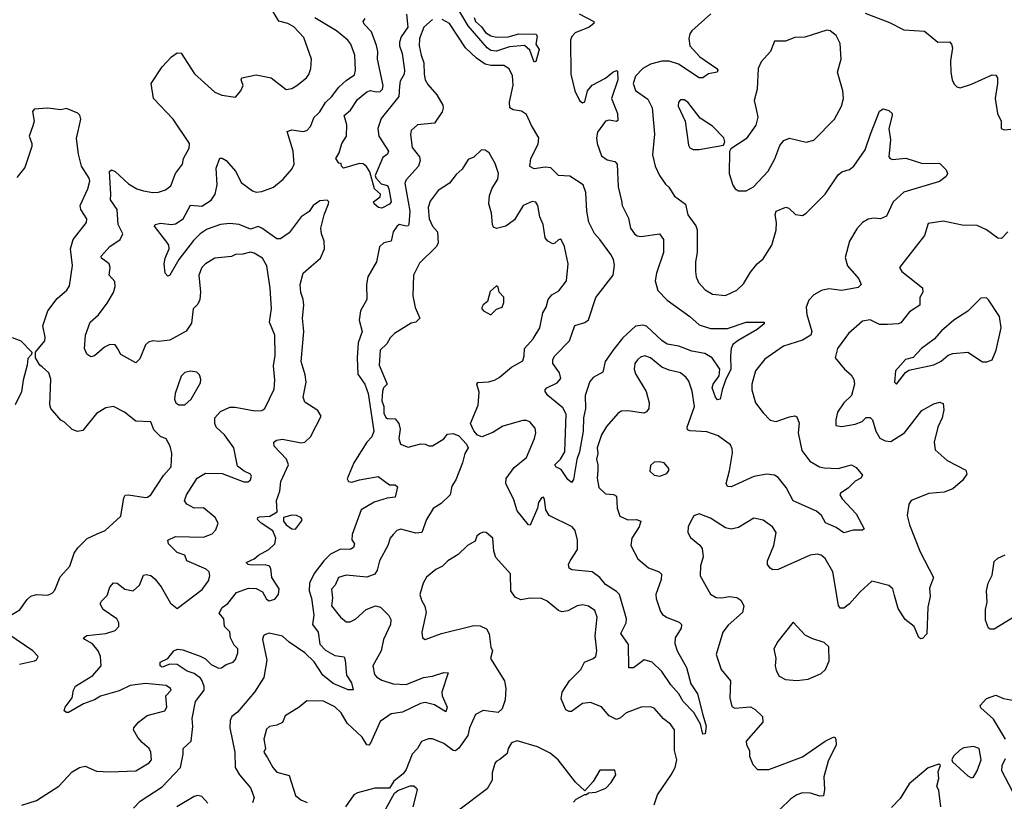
# Model space of a CAD drawing. Extents: x 1892934 to 2008621, y 567149 to 683290.
# Tile 74 of 256: x 1903876 to 1909120, y 634974 to 639134. Entities that reach past the tile are written whole.
import ezdxf

# ---------------------------------------------------------------- set-up
doc = ezdxf.new("R2010")
doc.units = 0

msp = doc.modelspace()

# ---------------------------------------------------------------- linework, layer by layer
at = {"layer": '0CON20XD'}
for points in [[(1904335, 635867.1), (1904385, 635883.3), (1904402.9, 635905), (1904402.9, 635925), (1904392.5, 635945), (1904320, 635995), (1904304.3, 636025), (1904310.7, 636039.3), (1904341.1, 636068.9), (1904355.6, 636114.4), (1904375, 636138), (1904395, 636136.2), (1904435, 636104.3), (1904480, 636095), (1904513.3, 636125), (1904535, 636177.5), (1904548.8, 636181.2), (1904575, 636175.6), (1904595, 636159.2), (1904628.9, 636115), (1904679.7, 636029.7), (1904715, 636000), (1904848.3, 636101.7), (1904882, 636148), (1904888.2, 636175), (1904885.3, 636195.3), (1904869.1, 636209.1), (1904765.6, 636255), (1904755.6, 636285), (1904715, 636299.1), (1904668.8, 636345), (1904664.3, 636365), (1904705.6, 636384.4), (1904855, 636380.6), (1904901.2, 636398.8), (1904920.9, 636419.1), (1904933.3, 636455), (1904917.3, 636485), (1904855, 636536.1), (1904805, 636534.5), (1904766.2, 636556.2), (1904754.4, 636574.4), (1904763.3, 636605), (1904820.9, 636695), (1904865, 636721.1), (1904955, 636719.5), (1905070, 636675), (1905092.5, 636675), (1905105.7, 636685), (1905110, 636705), (1905105, 636716.2), (1905071.3, 636731.3), (1905035, 636758.8), (1905016.3, 636856.3), (1904965.7, 636925.7), (1904922.5, 636965), (1904914.2, 636985), (1904914.7, 637015), (1904945, 637048.9), (1904995, 637072.7), (1905022.7, 637072.7), (1905128, 637052), (1905165, 637054.4), (1905180.8, 637065), (1905231.7, 637168.3), (1905234.3, 637215.7), (1905227.8, 637292.2), (1905236.8, 637346.8), (1905233.8, 637455), (1905206.8, 637525), (1905217.1, 637595), (1905210, 637705), (1905192.9, 637825), (1905169.4, 637865), (1905125, 637891.8), (1905105, 637896.8), (1905065, 637885.8), (1905025.7, 637884.3), (1905004.2, 637874.2), (1904915, 637865.6), (1904865, 637835.6), (1904846.7, 637815), (1904830.6, 637775), (1904838.5, 637685), (1904834.5, 637645), (1904825, 637620), (1904800, 637595), (1904790.3, 637519.7), (1904763.1, 637476.9), (1904675, 637428.9), (1904615, 637422.5), (1904585, 637425.6), (1904561.3, 637418.7), (1904545.6, 637404.4), (1904515, 637330), (1904495, 637308), (1904415, 637353.1), (1904398, 637382), (1904383.6, 637403.6), (1904355, 637406.4), (1904327.7, 637392.3), (1904275, 637345.6), (1904255, 637339.5), (1904233.8, 637355), (1904220.9, 637385), (1904225.5, 637455), (1904250.6, 637525), (1904296.2, 637563.8), (1904341.4, 637625), (1904375, 637682.5), (1904383.5, 637713.5), (1904381.8, 637741.8), (1904352.2, 637775), (1904357.1, 637815), (1904352.9, 637835), (1904312, 637865), (1904309.2, 637875), (1904355, 637926.7), (1904411.2, 637965), (1904425.8, 637994.2), (1904400.5, 638045), (1904394.6, 638125), (1904359.1, 638175), (1904362, 638205), (1904353.7, 638326.3), (1904364.2, 638335.8), (1904385, 638326.9), (1904455, 638261.1), (1904499.2, 638235), (1904535, 638223.4), (1904585, 638214.6), (1904615, 638216.9), (1904651.8, 638228.2), (1904680, 638250), (1904706.2, 638315), (1904743.3, 638365), (1904748.5, 638395), (1904778.8, 638451.2), (1904780.5, 638475), (1904693.5, 638605), (1904588.5, 638715), (1904576, 638795), (1904635, 638884), (1904683.9, 638936.1), (1904715, 638958.8), (1904735, 638956.2), (1904806, 638846), (1904915, 638748.6), (1904952.1, 638732.1), (1905025, 638722.5), (1905054.4, 638755), (1905065.4, 638785), (1905054.5, 638815), (1905059.2, 638825), (1905135, 638841.5), (1905214.5, 638824.5), (1905295, 638763.3), (1905325, 638768.1), (1905351.2, 638785), (1905404, 638825), (1905416.6, 638843.4), (1905425.6, 638875), (1905430.8, 638925), (1905389.1, 639039.1), (1905335.9, 639095.9), (1905304.7, 639114.8), (1905256.1, 639126.1), (1905217.9, 639187.9)], [(1905936.1, 639163.9), (1905942.5, 639095), (1905907.6, 639042.4), (1905898, 639015), (1905898.9, 638995), (1905913.7, 638955), (1905925.5, 638865), (1905922.9, 638845), (1905902.6, 638807.4), (1905898.5, 638781.5), (1905895.3, 638725), (1905801, 638609), (1905782.5, 638555), (1905788.5, 638515), (1905840, 638435), (1905835, 638418.8), (1905809.2, 638400.8), (1905769.4, 638305), (1905771.9, 638291.9), (1905800.4, 638260.4), (1905835, 638252.5), (1905841.5, 638235), (1905854, 638165), (1905845, 638152.5), (1905805, 638130.8), (1905786.7, 638135), (1905763.3, 638155), (1905760, 638165), (1905795, 638192.5), (1905796.7, 638205), (1905766, 638235), (1905740.7, 638325), (1905723.1, 638353.1), (1905705, 638366.5), (1905685, 638369.1), (1905600, 638345), (1905590, 638355), (1905588.3, 638368.3), (1905575, 638370), (1905560, 638395), (1905578.1, 638425), (1905590.8, 638475), (1905615.8, 638515), (1905618.1, 638575), (1905604.4, 638625), (1905637.3, 638652.7), (1905675, 638710.4), (1905725, 638750.6), (1905745, 638758.4), (1905775, 638750), (1905795, 638751.5), (1905808.1, 638765), (1905811.9, 638785), (1905780.9, 638925), (1905783.5, 638965), (1905777, 638997), (1905749.3, 639069.3), (1905710.9, 639110.9), (1905705.7, 639125), (1905715, 639140.8)], [(1906855.2, 639165.2), (1906934.2, 639125), (1906934.2, 639115), (1906908.6, 639095), (1906834.3, 639065), (1906815.6, 639045), (1906810, 639025), (1906811.8, 638845), (1906832.7, 638755), (1906858.1, 638705), (1906872.5, 638692.5), (1906885, 638697.5), (1906900.5, 638755), (1906923.9, 638786.1), (1906995, 638823.3), (1907035, 638854.5), (1907055, 638863.8), (1907060, 638860), (1907060.9, 638815), (1907028.2, 638715), (1907060, 638635), (1907062.3, 638597.7), (1907055, 638592.9), (1907015, 638600.5), (1906995, 638593.9), (1906952.4, 638535), (1906948.7, 638505), (1906952, 638475), (1906975, 638409.6), (1907005, 638388.9), (1907045, 638378.8), (1907058.2, 638365), (1907063.9, 638245), (1907080.6, 638170.6), (1907084.6, 638145), (1907117.8, 638077.8), (1907129.6, 638025), (1907150.5, 637995), (1907165, 637983.9), (1907185, 637980), (1907283.8, 637993.8), (1907304.2, 637965), (1907304.5, 637895), (1907267.2, 637785), (1907260.7, 637745), (1907275, 637692.9), (1907325, 637641.9), (1907445, 637554.6), (1907495, 637509.5), (1907555, 637490), (1907645, 637491.1), (1907744.7, 637525.3), (1907840, 637525), (1907840, 637515), (1907804.2, 637485), (1907702.2, 637427.8), (1907674.5, 637405), (1907665.4, 637385), (1907660.9, 637345), (1907663.8, 637275), (1907635.5, 637215.5), (1907616.7, 637165), (1907606.7, 637115), (1907591.7, 637111.7), (1907581.2, 637125), (1907563.3, 637175), (1907569.4, 637195), (1907601.3, 637238.7), (1907605.6, 637274.4), (1907564.2, 637334.2), (1907525, 637358), (1907455, 637369.3), (1907386.9, 637396.9), (1907325, 637408.1), (1907295, 637427.1), (1907215, 637503.2), (1907195, 637508.2), (1907155, 637503.8), (1907088.7, 637441.3), (1907039.7, 637380.3), (1906994.7, 637315), (1906982, 637258), (1906929.3, 637230.7), (1906911.7, 637208.3), (1906887.8, 637135), (1906889.6, 637065), (1906879.3, 637015), (1906877.4, 636945), (1906856.8, 636835), (1906843, 636793), (1906825, 636686.7), (1906815, 636671.2), (1906795, 636686.9), (1906759.6, 636739.6), (1906731.2, 636755), (1906726, 636765), (1906755.6, 636795), (1906778.5, 636835), (1906786.7, 637035), (1906768.4, 637068.4), (1906688.6, 637135), (1906674.2, 637155), (1906674, 637165), (1906683.8, 637175), (1906738.9, 637201.1), (1906758.1, 637225), (1906750.6, 637255), (1906715.8, 637305), (1906715.8, 637325), (1906725.7, 637345), (1906803.5, 637425), (1906833.1, 637506.9), (1906885, 637523.5), (1906905, 637537.5), (1906944.6, 637655), (1907036.2, 637773.8), (1907042.9, 637827.1), (1907038.1, 637858.1), (1907024.6, 637885), (1906965, 637964.4), (1906937, 637997), (1906907, 638057), (1906895.9, 638115), (1906891.3, 638215), (1906876.1, 638255), (1906805, 638301.2), (1906745, 638304.4), (1906705, 638345.4), (1906675, 638349.6), (1906615, 638340), (1906593.1, 638353.1), (1906597.5, 638395), (1906637.7, 638472.3), (1906641.5, 638505), (1906601.3, 638571.3), (1906575, 638629.5), (1906547.8, 638647.8), (1906504.1, 638654.1), (1906486.1, 638666.1), (1906485.3, 638695), (1906503.8, 638786.2), (1906499.8, 638835), (1906482.3, 638872.3), (1906455, 638890.3), (1906385, 638890.7), (1906355, 638897.7), (1906309, 638929), (1906250.8, 638985), (1906164.7, 639114.7), (1906125, 639135.4)], [(1906296.1, 639146.1), (1906304, 639124), (1906336.1, 639096.1), (1906357, 639067), (1906385, 639048.1), (1906415, 639041.2), (1906477, 639043), (1906535, 639058.7), (1906627.1, 639057.1), (1906631.8, 639045), (1906625.4, 639005), (1906641.9, 638975), (1906625, 638912.5), (1906615, 638907.5), (1906592.6, 638972.6), (1906565, 638997.1), (1906485, 638989.6), (1906415, 638967.8), (1906385, 638970.3), (1906366.2, 638985), (1906265, 639102.5), (1906207.9, 639197.9)], [(1907556, 639165), (1907455.5, 639075), (1907445, 639060), (1907439.2, 639035), (1907445.4, 638995), (1907497.5, 638937.5), (1907589.2, 638875), (1907594, 638865), (1907590, 638855), (1907545, 638845.6), (1907514.6, 638825.4), (1907495, 638824.6), (1907385, 638897.8), (1907335, 638912.9), (1907295, 638913.4), (1907235, 638898.5), (1907195, 638875.3), (1907155, 638833.1), (1907144, 638795), (1907155, 638757.5), (1907221.8, 638711.8), (1907245, 638666), (1907256, 638525), (1907245.5, 638415), (1907261.1, 638355), (1907282.5, 638305), (1907315, 638258.8), (1907333, 638243), (1907362.9, 638195), (1907421.9, 638151.9), (1907435, 638095.8), (1907476.8, 638036.8), (1907483.2, 638016.8), (1907484.4, 637895), (1907475.6, 637845), (1907475.6, 637795), (1907478.2, 637765), (1907491.5, 637735), (1907526.3, 637696.3), (1907565, 637674.4), (1907635, 637666.9), (1907694.5, 637695.5), (1907731.3, 637728.7), (1907768.8, 637791.2), (1907803.6, 637835), (1907835, 637861.9), (1907881.5, 637935), (1907903.9, 638015), (1907906.2, 638055), (1907899.4, 638095), (1907904.2, 638115), (1907956.9, 638136.9), (1907971.9, 638131.9), (1908007.5, 638097.5), (1908045, 638093.1), (1908065, 638104.4), (1908165, 638205.7), (1908235, 638309.2), (1908255, 638324.2), (1908295, 638337.1), (1908318.6, 638355), (1908378.1, 638441.9), (1908406.7, 638525), (1908455, 638646.7), (1908475, 638660), (1908505, 638651.2), (1908522.5, 638635), (1908523.3, 638625), (1908505.5, 638555), (1908514.1, 638495), (1908504.4, 638405), (1908511.2, 638395), (1908525, 638390), (1908595, 638397.5), (1908685, 638368.2), (1908775, 638371.2), (1908810, 638335), (1908817.5, 638315), (1908809.5, 638300.5), (1908775, 638274), (1908585, 638216.7), (1908527.5, 638165), (1908491.7, 638088.3), (1908460, 638075), (1908425, 638078.9), (1908395, 638072.9), (1908365, 638054.3), (1908335, 638020.8), (1908295.6, 637955), (1908272.1, 637867.9), (1908284.7, 637824.7), (1908345.5, 637755), (1908358, 637725), (1908340.8, 637709.2), (1908255, 637692.7), (1908185, 637701.9), (1908146.8, 637693.2), (1908105, 637670.8), (1908078.9, 637641.1), (1908064.4, 637605), (1908068.6, 637565), (1908094.4, 637475.6), (1908089.5, 637455), (1908045, 637428.9), (1907943, 637397), (1907845, 637327.5), (1907794.5, 637265), (1907775.5, 637195), (1907774.6, 637164.6), (1907795, 637096), (1907835, 637042.5), (1907873.4, 637003.4), (1907905, 636995.6), (1907975, 637021.5), (1908005, 637025.7), (1908015, 637020), (1908026.6, 636986.6), (1908022, 636935), (1908041.2, 636841.2), (1908084.4, 636784.4), (1908135, 636755.4), (1908159.6, 636749.6), (1908235, 636746.5), (1908305.5, 636765.5), (1908331.7, 636751.7), (1908365, 636710), (1908356.2, 636695), (1908325, 636677.5), (1908288.9, 636641.1), (1908248, 636615), (1908244, 636605), (1908255.8, 636585), (1908331.4, 636505), (1908373.3, 636425), (1908365, 636416.7), (1908315, 636417.1), (1908265, 636402.5), (1908225, 636432.5), (1908167.1, 636457.1), (1908146, 636495), (1908118.8, 636518.8), (1907995, 636574.2), (1907958.6, 636645), (1907915, 636697.8), (1907895, 636710.9), (1907855, 636716.1), (1907785, 636702.7), (1907665, 636647.5), (1907645, 636650), (1907638.1, 636665), (1907656.8, 636733.3), (1907671.4, 636828.6), (1907671.1, 636851.1), (1907660.8, 636870.8), (1907595, 636918.7), (1907535, 636941.3), (1907446.1, 636946.1), (1907432.1, 636952.1), (1907431.1, 636965), (1907470.3, 637075), (1907456.7, 637156.7), (1907439.7, 637209.7), (1907425, 637230.8), (1907395, 637254.2), (1907335, 637268.2), (1907295.4, 637285.4), (1907235, 637334.3), (1907204.4, 637345.6), (1907181.7, 637338.3), (1907165.7, 637324.3), (1907152.5, 637305), (1907147.8, 637275), (1907155, 637250), (1907212.7, 637155), (1907228.9, 637095), (1907226.9, 637065), (1907215, 637047.1), (1907199.2, 637040.8), (1907115, 637052.3), (1907079.8, 637050.2), (1907061.1, 637038.9), (1907000.5, 636969.5), (1906974.3, 636925.7), (1906952, 636855), (1906955.3, 636825), (1906947.1, 636795), (1906955.3, 636765), (1906954.1, 636735.9), (1906951.2, 636695), (1906960.5, 636645), (1906995, 636611.1), (1907038.1, 636608.1), (1907055, 636598.6), (1907058.5, 636535), (1907072.5, 636492.5), (1907115, 636473.1), (1907160, 636475), (1907183.8, 636465), (1907175.6, 636435), (1907135.4, 636375), (1907131.5, 636335), (1907167.7, 636265), (1907225, 636216.9), (1907281.2, 636195), (1907293.5, 636183.5), (1907292.5, 636155), (1907263.6, 636075), (1907265, 636053.3), (1907287.9, 635985), (1907298.8, 635968.8), (1907325, 635952), (1907387.7, 635927.7), (1907400.8, 635915), (1907399.4, 635895), (1907366.2, 635843.8), (1907365.4, 635815), (1907378.2, 635775), (1907427.2, 635687.3), (1907450.4, 635600.4), (1907486.2, 635546.2), (1907513.8, 635433.8), (1907531.4, 635375), (1907525.8, 635334.2), (1907515, 635332.5), (1907501.1, 635385), (1907466.8, 635446.8), (1907409.6, 635505), (1907386.5, 635546.5), (1907344, 635595), (1907296.2, 635665), (1907244.6, 635714.6), (1907202.1, 635727.9), (1907145, 635684.4), (1907120, 635685), (1907118.1, 635808.1), (1907077.6, 635867.6), (1907106.1, 635925), (1907108.5, 635945), (1907070.3, 636075), (1907055, 636091.8), (1906995, 636128.9), (1906965, 636165.5), (1906925, 636195.5), (1906816.7, 636206.7), (1906802, 636215), (1906798.9, 636235), (1906807.1, 636255), (1906846.9, 636315), (1906846.1, 636365), (1906833.6, 636415), (1906819.1, 636435), (1906696.2, 636496.2), (1906677.5, 636525), (1906671.2, 636581.2), (1906665, 636592.5), (1906655, 636590), (1906639.2, 636565), (1906633.3, 636535), (1906595, 636444), (1906585, 636446), (1906525, 636520.8), (1906508.4, 636578.4), (1906465.5, 636665), (1906467.1, 636692.9), (1906508.9, 636751.1), (1906575.5, 636805), (1906616.9, 636905), (1906624.2, 636935), (1906621.2, 636961.2), (1906593.2, 636993.2), (1906575, 637001.4), (1906555, 637001.1), (1906448.8, 636971.2), (1906395, 636938.1), (1906337.5, 636915), (1906313.4, 636923.4), (1906295, 636946.2), (1906277.5, 636985), (1906317.2, 637082.8), (1906322.2, 637152.2), (1906310, 637195), (1906316.7, 637203.3), (1906372.6, 637207.4), (1906404.6, 637215.4), (1906430.2, 637229.8), (1906495.4, 637284.6), (1906555, 637318.8), (1906563.1, 637345), (1906564.5, 637385), (1906610.4, 637435), (1906645.6, 637495), (1906662.1, 637575), (1906679.6, 637605), (1906690.6, 637645), (1906710.7, 637669.3), (1906748, 637692), (1906787.5, 637745), (1906796.7, 637835), (1906777.9, 637927.9), (1906761.7, 637961.7), (1906755, 637966.7), (1906745, 637963.3), (1906725.8, 637944.2), (1906715, 637941.2), (1906688.8, 637955), (1906675, 637973.8), (1906663.3, 638045), (1906646.2, 638085), (1906635, 638146.2), (1906625, 638162.5), (1906605, 638166.4), (1906558.1, 638145), (1906510.7, 638069.3), (1906465, 638034.7), (1906415, 638022.5), (1906400, 638030), (1906394, 638044), (1906388.6, 638105), (1906375.2, 638155), (1906378.2, 638198.2)], [(1908378.3, 639168.3), (1908508.7, 639118.7), (1908585, 639081.1), (1908695, 639074.2), (1908765, 639015.7), (1908827.1, 639017.1), (1908838.8, 639005), (1908844.2, 638985), (1908832.5, 638915), (1908834.4, 638855), (1908841.4, 638815), (1908852.1, 638792.1), (1908867.3, 638777.3), (1908885, 638772.5), (1908945, 638791.1), (1909055, 638840.8), (1909075, 638840), (1909083.8, 638825), (1909084.2, 638795), (1909070.8, 638715), (1909084.4, 638635), (1909102.5, 638595), (1909103.8, 638555), (1909118.3, 638548.3), (1909155, 638552.5)], [(1904836.8, 635746.8), (1904865, 635731.8), (1904895, 635702.6), (1904935, 635683.1), (1904950.8, 635685), (1904975, 635702.7), (1905012.2, 635715), (1905025, 635728.2), (1905037.4, 635765), (1905037.3, 635785), (1905018.8, 635805), (1904997.8, 635845), (1904995, 635876.9), (1904966.2, 635905), (1904963.1, 635945), (1904937.8, 635975), (1904953.8, 636005), (1904985, 636027.7), (1905030.6, 636085), (1905095, 636108.7), (1905135, 636106.1), (1905168.9, 636088.9), (1905190, 636050), (1905205, 636041.9), (1905235, 636049.7), (1905254.1, 636075), (1905257.9, 636105), (1905218.9, 636165), (1905213.1, 636213.1), (1905206.5, 636225), (1905183.6, 636233.6), (1905111.3, 636231.3), (1905093.3, 636235), (1905082.5, 636245), (1905125, 636264.5), (1905148.2, 636285), (1905201.8, 636315), (1905233.8, 636345), (1905240.4, 636375), (1905224.7, 636414.7), (1905162.2, 636455), (1905142.5, 636475), (1905143.3, 636485), (1905152.1, 636487.9), (1905208.2, 636491.8), (1905246.2, 636515), (1905243.7, 636575), (1905261.7, 636625), (1905265.9, 636675.9), (1905308, 636765), (1905296.1, 636795), (1905230.4, 636865), (1905229.1, 636885), (1905244.4, 636895.6), (1905275, 636902.6), (1905375, 636882.9), (1905395, 636886.5), (1905425.3, 636914.7), (1905482.2, 637025), (1905463.3, 637055), (1905395, 637099.4), (1905385.3, 637125), (1905400.7, 637205), (1905396.8, 637245), (1905374.7, 637315), (1905388.6, 637475), (1905382.7, 637545), (1905388.9, 637615), (1905385.7, 637645.7), (1905372.4, 637682.4), (1905370, 637725), (1905385.9, 637785), (1905427.4, 637822.6), (1905478.7, 637865), (1905500, 637915), (1905498, 637955), (1905483.8, 637995), (1905480.4, 638025), (1905497.8, 638095), (1905521.2, 638155), (1905522.5, 638165), (1905513.3, 638173.3), (1905475, 638169.6), (1905439.6, 638145), (1905416.7, 638113.3), (1905374.6, 638085), (1905310.5, 637999.5), (1905265, 637967.3), (1905245, 637968.9), (1905165, 638025.6), (1905145, 638033.6), (1905105, 638020.4), (1905044.7, 638044.7), (1904995, 638049.7), (1904945, 638044.1), (1904875, 638018.8), (1904836.2, 637993.8), (1904800.7, 637959.3), (1904722.7, 637857.3), (1904675, 637773.8), (1904665, 637768.8), (1904651.4, 637785), (1904645.7, 637835), (1904651.1, 637865), (1904671.9, 637915), (1904670, 637935), (1904659.9, 637949.9), (1904594, 638035), (1904596.7, 638045), (1904625, 638051.9), (1904683.8, 638043.8), (1904705, 638047.9), (1904746, 638075), (1904785, 638146.7), (1904845, 638141.2), (1904896, 638174), (1904916.5, 638205), (1904928.2, 638255), (1904921.7, 638345), (1904941.7, 638398.3), (1904955, 638398.1), (1904975, 638384.4), (1905027.3, 638327.3), (1905055, 638267.8), (1905115, 638223.3), (1905135, 638216.7), (1905165, 638219.4), (1905227.6, 638242.4), (1905279.5, 638285), (1905325, 638338), (1905337.1, 638365), (1905332, 638435), (1905301.2, 638538.8), (1905325, 638548.5), (1905385, 638540), (1905405, 638544), (1905424.5, 638565.5), (1905444.3, 638615.7), (1905459.8, 638630.2), (1905475, 638644.6), (1905505, 638694.5), (1905536.8, 638723.2), (1905575.3, 638775), (1905615, 638811.5), (1905659.8, 638840.2), (1905663.8, 638865), (1905660, 638945), (1905640, 639005), (1905623.8, 639025), (1905563.9, 639075), (1905447.5, 639145)], [(1906074.7, 639135.3), (1906028.5, 639095), (1906004.8, 639035.2), (1906002.9, 638995), (1906013.2, 638945), (1906029.1, 638905), (1906029.6, 638845), (1906036.2, 638815), (1906049.9, 638789.9), (1906096.9, 638735), (1906129.1, 638679.1), (1906131.2, 638665), (1906125, 638644.3), (1906085, 638582.9), (1905995, 638575.6), (1905961.2, 638545), (1905957.1, 638522.9), (1905966.8, 638455), (1906005.6, 638405), (1906008.5, 638385), (1905999.6, 638355), (1905935, 638282.7), (1905927.8, 638265), (1905954.1, 638115), (1905948.4, 638045), (1905945, 638037.1), (1905935, 638034.6), (1905896.1, 638043.9), (1905885, 638033.5), (1905865.4, 638005), (1905854.4, 637955.6), (1905815, 637946.2), (1905792.8, 637925), (1905775.3, 637845), (1905730, 637765), (1905723.2, 637725), (1905724.7, 637645), (1905691.4, 637585), (1905684.5, 637535), (1905699.2, 637475), (1905678.5, 637415), (1905673.3, 637335), (1905677.4, 637247.4), (1905713.7, 637193.7), (1905731.7, 637145), (1905762.3, 636945), (1905750.5, 636915), (1905724.9, 636885), (1905655.2, 636775), (1905620.4, 636690.4), (1905626.8, 636676.8), (1905645, 636672.5), (1905685, 636686.2), (1905785, 636703.5), (1905845, 636659.2), (1905875, 636658.2), (1905887.3, 636647.3), (1905876.2, 636593.8), (1905832.4, 636587.6), (1905763.5, 636566.5), (1905694.8, 636525.2), (1905646.2, 636395), (1905645.3, 636365.3), (1905659.1, 636345), (1905653.3, 636325), (1905635, 636313.8), (1905583.6, 636316.4), (1905530.6, 636289.4), (1905496.5, 636255), (1905445, 636186.2), (1905418.8, 636135), (1905417.1, 636095), (1905430.6, 636055), (1905443, 635965), (1905434.6, 635915), (1905464.8, 635874.8), (1905475, 635810), (1905505, 635779.5), (1905555, 635750.9), (1905603.4, 635743.4), (1905610, 635725), (1905616.9, 635645), (1905642.9, 635605), (1905652.5, 635567.5), (1905625, 635568.1), (1905545, 635600.9), (1905490.5, 635645), (1905445, 635716.2), (1905395, 635764.7), (1905311, 635821), (1905275, 635853.8), (1905205, 635868.8), (1905185, 635862.1), (1905175, 635854.2), (1905168.5, 635835), (1905192.2, 635725), (1905176.3, 635633.7), (1905126.5, 635555), (1905035, 635448.5), (1905004.8, 635425.2), (1904996.9, 635405), (1904994.6, 635365), (1905022.1, 635235), (1905023.3, 635155), (1905046, 635116), (1905105, 635045.8), (1905124.5, 634995), (1905115, 634965.8)], [(1907745, 638222.9), (1907784, 638245), (1907862.6, 638327.4), (1907897, 638393), (1907924.5, 638465.5), (1907945, 638491.2), (1907975, 638504.2), (1908065, 638482.9), (1908105, 638492.5), (1908215, 638604.2), (1908252.2, 638675), (1908263.3, 638715), (1908260.6, 638755), (1908231.1, 638855), (1908251.1, 638925), (1908245, 639007.5), (1908225, 639050), (1908192.5, 639075), (1908175, 639078.8), (1908058.3, 639041.7), (1908005, 639040), (1907955, 639020), (1907895, 639020), (1907874.2, 638965), (1907825, 638910), (1907809.4, 638875), (1907803.1, 638765), (1907787.5, 638705), (1907797.6, 638657.6), (1907806.9, 638615), (1907797, 638573), (1907745, 638500), (1907663.6, 638446.4), (1907656.7, 638433.3), (1907654.4, 638315), (1907673.2, 638253.2), (1907686.7, 638235), (1907704.1, 638224.1), (1907745, 638222.9)], [(1907462.7, 638442.7), (1907495, 638444.2), (1907623.6, 638466.4), (1907631.2, 638485), (1907626, 638505), (1907565, 638567.1), (1907500.2, 638610.2), (1907435, 638695.8), (1907415, 638707.5), (1907395, 638708), (1907384.2, 638695.8), (1907382, 638675), (1907420, 638595), (1907437, 638467), (1907445, 638453.3), (1907462.7, 638442.7)], [(1903794.2, 635945), (1903876.2, 635993.8), (1903915, 636048.6), (1903935, 636065.6), (1903965, 636074.4), (1904025, 636071.4), (1904048.7, 636081.3), (1904062.4, 636097.6), (1904090.5, 636169.5), (1904142.2, 636225), (1904166.2, 636295), (1904185.8, 636324.2), (1904235, 636372.5), (1904288.8, 636398.8), (1904331.2, 636415), (1904415, 636492), (1904429.7, 636590.3), (1904437.1, 636602.9), (1904455, 636605.5), (1904545, 636591.1), (1904557.3, 636592.7), (1904573.7, 636606.3), (1904642.3, 636707.7), (1904683.1, 636755), (1904685.8, 636825), (1904677.5, 636865), (1904655, 636904.2), (1904625, 636916), (1904590.9, 636950.9), (1904575, 636993.3), (1904495, 636996.9), (1904434.3, 637045), (1904375, 637075.6), (1904335, 637068.9), (1904285, 637038.6), (1904211.4, 636948.6), (1904183.4, 636943.4), (1904155, 636952.5), (1904115, 636992), (1904095, 637003.8), (1904042.5, 637065), (1904036.9, 637085), (1904041.7, 637221.7), (1904031.2, 637255), (1903995, 637286.7), (1903982.5, 637295), (1903960, 637335), (1903960, 637365), (1904008.8, 637425), (1904011.2, 637445), (1903998.8, 637505), (1904025.5, 637584.5), (1904075, 637650.8), (1904127.5, 637695), (1904141.3, 637718.7), (1904156.3, 637826.3), (1904145.8, 637915), (1904160.8, 637965), (1904231.9, 638055), (1904233.1, 638075), (1904200.6, 638125), (1904197.3, 638145), (1904237.8, 638235), (1904249.2, 638275), (1904245, 638291.4), (1904205.3, 638355.3), (1904188.9, 638418.9), (1904177.7, 638502.3), (1904202, 638605), (1904195.9, 638625.9), (1904185, 638637.5), (1904125, 638662.5), (1904095, 638654), (1904025, 638662.9), (1903952.5, 638657.5), (1903943.8, 638646.2), (1903952.5, 638595), (1903945, 638568.8), (1903926.7, 638515), (1903941.2, 638475), (1903939.7, 638460.3), (1903902.4, 638347.6), (1903860, 638295)], [(1906378.2, 638198.2), (1906393, 638237), (1906421.5, 638285), (1906425.6, 638315.6), (1906408.8, 638368.8), (1906375.7, 638425), (1906355, 638439.2), (1906335, 638442.5), (1906295, 638402.5), (1906265, 638390.8), (1906231.5, 638338.5), (1906200, 638310), (1906165.7, 638264.3), (1906105.2, 638224.8), (1906061.3, 638168.7), (1906051.3, 638135), (1906056.4, 638075), (1906074.7, 638034.8), (1906100.9, 638005), (1906104.6, 637945.4), (1906094.4, 637925), (1906005, 637837.8), (1905973.9, 637775), (1905970, 637665), (1905982.2, 637602.2), (1906006.5, 637545), (1905985.7, 637525), (1905961.5, 637518.5), (1905871.4, 637465), (1905848.3, 637441.7), (1905830.6, 637409.4), (1905795.8, 637375.8), (1905791.1, 637295), (1905833.3, 637195), (1905814.1, 637175.9), (1905807.2, 637155), (1905804.1, 637105), (1905815.8, 637075), (1905815, 637040), (1905825, 637017.5), (1905835, 637011.4), (1905875, 637009.2), (1905895.5, 636985.5), (1905902.9, 636955), (1905894.2, 636905), (1905904, 636875), (1905945, 636858.6), (1906012.4, 636877.6), (1906035, 636875.6), (1906055, 636865.8), (1906075, 636867.1), (1906135, 636903.8), (1906155, 636928.8), (1906185, 636932), (1906215, 636920), (1906255.5, 636875.5), (1906264, 636855), (1906247.1, 636825), (1906234.4, 636775), (1906197.9, 636685), (1906178, 636652), (1906167.9, 636605), (1906121.2, 636558.8), (1906077.1, 636532.9), (1906042.3, 636475), (1906017.5, 636405), (1905985, 636402.2), (1905905, 636423.6), (1905883.6, 636416.4), (1905865.4, 636394.6), (1905849.4, 636375), (1905836.8, 636335), (1905792.2, 636255), (1905780, 636205), (1905767.1, 636182.9), (1905725, 636167.5), (1905615, 636178.5), (1905572.9, 636165), (1905555.3, 636124.7), (1905536.2, 636103.8), (1905541.1, 636055), (1905536.5, 636015), (1905585, 635954), (1905615, 635929.2), (1905635, 635930), (1905665, 635943.3), (1905721.4, 635995), (1905770, 636015), (1905797.2, 636007.2), (1905842.6, 635962.6), (1905852.5, 635942.5), (1905850.9, 635915), (1905812.7, 635835), (1905801.3, 635775), (1905756.9, 635695), (1905765, 635650), (1905777.5, 635635), (1905805, 635619.1), (1905865, 635600.4), (1905935, 635596), (1906027.1, 635632.9), (1906075, 635640.2), (1906135, 635660), (1906158.1, 635658.1), (1906124.1, 635555), (1906125.4, 635535), (1906153.2, 635475), (1906145, 635451.4), (1906085, 635487.9), (1906035, 635499.5), (1906011.1, 635495), (1905915, 635448.6), (1905855, 635439.7), (1905795, 635398.5), (1905745, 635284), (1905735, 635273.1), (1905724.7, 635274.7), (1905699.1, 635315), (1905619.8, 635389.8), (1905587.5, 635445), (1905555, 635477.5), (1905493, 635507), (1905405, 635509.1), (1905364.4, 635475), (1905290.1, 635429.9), (1905275, 635393.3), (1905245, 635378.9), (1905206.8, 635373.2), (1905191.1, 635358.9), (1905176.9, 635305), (1905184.4, 635255), (1905176.7, 635235), (1905195.5, 635205), (1905223.8, 635153.8), (1905245, 635129.2), (1905311.1, 635111.1), (1905345, 635004.4), (1905372.6, 634982.6), (1905407.7, 634967.7)], [(1909138.6, 638005), (1909105, 637970), (1909085, 637971.4), (1909025, 638015.8), (1908975, 638038.6), (1908895, 638041.4), (1908795, 638061.4), (1908715, 638048.8), (1908694, 637985), (1908562, 637815), (1908574.4, 637794.4), (1908685, 637707.5), (1908686.2, 637685), (1908670, 637655), (1908670, 637615), (1908615, 637579.2), (1908568.8, 637521.2), (1908554.6, 637515.4), (1908497.1, 637512.9), (1908455, 637512.7), (1908405, 637536.9), (1908365, 637529.4), (1908290.6, 637465), (1908232.2, 637385), (1908218.8, 637335), (1908268, 637275), (1908303.6, 637243.6), (1908318.6, 637218.6), (1908322.7, 637195), (1908305.6, 637135), (1908265.5, 637094.5), (1908230.8, 637045), (1908222, 637005), (1908222.5, 636975), (1908255, 636968.8), (1908325, 636981.2), (1908362, 636995), (1908383.7, 637016.3), (1908405, 637017.1), (1908418.6, 637005), (1908435.6, 636945), (1908457.7, 636907.7), (1908485, 636892.3), (1908515, 636888.9), (1908587.8, 636935), (1908681.4, 637055), (1908745, 637090), (1908775, 637098.8), (1908795, 637092.5), (1908797.7, 637057.7), (1908788, 637015), (1908766.2, 636966.2), (1908745.6, 636885), (1908751.4, 636845), (1908815, 636787.8), (1908915, 636736), (1908920.8, 636715), (1908897.9, 636682.1), (1908845, 636637.5), (1908799.7, 636620.3), (1908717, 636613), (1908624.3, 636575.7), (1908611.4, 636555), (1908603.3, 636495), (1908614.4, 636445), (1908671.4, 636301.4), (1908742, 636165), (1908721.2, 636108.8), (1908724.4, 636065), (1908713.2, 636006.8), (1908708, 635865), (1908685, 635840), (1908675, 635838.8), (1908665, 635846.7), (1908640.6, 635905), (1908591.2, 635941.2), (1908555, 636000.8), (1908535, 636070)], [(1906385, 637564), (1906415, 637593.3), (1906445, 637603.8), (1906455, 637630), (1906455, 637657.5), (1906430, 637685), (1906425, 637710), (1906415, 637717.5), (1906381.7, 637688.3), (1906367.5, 637635), (1906345, 637617.5), (1906337, 637603), (1906336.7, 637595), (1906346.7, 637585), (1906385, 637564)], [(1908545, 637193.8), (1908593.6, 637256.4), (1908610.5, 637269.5), (1908745, 637296.7), (1908783.8, 637316.2), (1908821.7, 637348.3), (1908845, 637357.1), (1908925, 637365.7), (1909003.6, 637313.6), (1909027.4, 637312.6), (1909055.4, 637324.6), (1909075.6, 637375), (1909102.5, 637495), (1909094.4, 637555), (1909035, 637644), (1909024.2, 637654.2), (1908995, 637651.9), (1908925, 637582.5), (1908850.5, 637535), (1908785, 637478.5), (1908746.7, 637433.3), (1908679.2, 637385), (1908634.3, 637335.7), (1908594, 637325), (1908540.5, 637265), (1908534.6, 637204.6), (1908545, 637193.8)], [(1903835, 637443.3), (1903882.5, 637425), (1903940, 637365), (1903938.3, 637351.7), (1903918.3, 637331.7), (1903916.2, 637295), (1903894.3, 637215), (1903885.7, 637154.3), (1903852, 637085)], [(1904724.1, 637084.1), (1904755, 637084.2), (1904789.2, 637115), (1904838.8, 637201.2), (1904840.7, 637220.7), (1904833.9, 637243.9), (1904819.2, 637259.2), (1904785, 637264), (1904755, 637257.5), (1904735, 637237.5), (1904704.3, 637145), (1904700, 637115), (1904707.5, 637095), (1904724.1, 637084.1)], [(1907285, 636704), (1907321.7, 636718.3), (1907333.3, 636735), (1907333.3, 636745), (1907307.5, 636775), (1907281.7, 636781.7), (1907255, 636780), (1907235, 636762.5), (1907232.3, 636732.3), (1907255, 636710), (1907285, 636704)], [(1905345, 636422.5), (1905377.5, 636465), (1905380, 636475), (1905374, 636485), (1905350, 636495), (1905325, 636496.8), (1905280, 636485), (1905281.4, 636465), (1905294.4, 636445), (1905325, 636424.6), (1905345, 636422.5)], [(1908535, 636070), (1908525.4, 636105), (1908505, 636122.7), (1908415, 636146), (1908351.3, 636088.7), (1908295, 636025.6), (1908265, 636002.5), (1908245, 636002), (1908236.9, 636016.9), (1908205.9, 636195), (1908165.8, 636265.8), (1908145, 636283.8), (1908125, 636289.6), (1908085, 636283.9), (1907915, 636207.5), (1907886.9, 636206.9), (1907872.5, 636215), (1907859.4, 636235), (1907858.6, 636255), (1907892.2, 636335), (1907904.3, 636404.3), (1907885.8, 636435), (1907835, 636470.6), (1907785, 636481.9), (1907705, 636431.2), (1907665, 636422.5), (1907635, 636429.1), (1907555, 636480.8), (1907495, 636503.8), (1907465.8, 636494.2), (1907447.8, 636462.2), (1907435.8, 636435), (1907434, 636405), (1907448.7, 636378.7), (1907498, 636338), (1907510, 636320), (1907516.5, 636275), (1907502.2, 636227.8), (1907499.5, 636175), (1907555, 636076), (1907585, 636058.5), (1907615, 636056.7), (1907655, 636064.5), (1907695, 636059.5), (1907717.1, 636045), (1907731.9, 636015), (1907725, 635980), (1907648.9, 635911.1), (1907620.5, 635875), (1907584.4, 635755), (1907612.2, 635675), (1907661.3, 635615), (1907658.2, 635525), (1907668.5, 635478.5), (1907685, 635470.5), (1907767.2, 635477.2), (1907792.4, 635462.4), (1907832.5, 635425), (1907832.9, 635395), (1907745.6, 635295), (1907746.5, 635275), (1907762.2, 635245), (1907763.3, 635215), (1907779.8, 635169.8), (1907805, 635143.1), (1907865, 635143.8), (1908045, 635211.5), (1908165, 635294.3), (1908205, 635313.8), (1908215, 635316.7), (1908223.3, 635305), (1908224, 635275), (1908181.2, 635188.8), (1908158.5, 635105), (1908163, 635037), (1908156, 635004), (1908138, 635002), (1908087.4, 635017.4), (1908045, 635020), (1908015, 635009.6), (1907982.2, 634987.8), (1907925, 634931.5)], [(1907254.4, 634955), (1907272, 635008), (1907345.4, 635115), (1907366.5, 635155), (1907376.4, 635195), (1907363.2, 635245), (1907362.5, 635355), (1907341.9, 635385), (1907305, 635413.5), (1907255, 635469.2), (1907235, 635476.7), (1907185, 635476.2), (1907105, 635445.4), (1907075, 635418.6), (1907055, 635410.6), (1907015, 635429.4), (1906975, 635476.9), (1906915, 635500.5), (1906873.8, 635495), (1906815, 635452), (1906801.7, 635451.7), (1906785, 635461.2), (1906759.1, 635519.1), (1906765.6, 635555), (1906804.7, 635615.3), (1906864.4, 635675), (1906884.7, 635715.3), (1906930, 635735), (1906944.4, 635745.6), (1906950, 635775), (1906941.4, 635855), (1906952.1, 635955), (1906939.7, 635989.7), (1906905, 636013.5), (1906875, 636019.6), (1906845.3, 636014.7), (1906795, 635988.9), (1906762.8, 635982.8), (1906745, 635989.1), (1906685, 636039.1), (1906655, 636053.5), (1906595, 636055.7), (1906545, 636046), (1906515, 636060), (1906491.9, 636095), (1906490, 636185), (1906411.8, 636271.8), (1906400.4, 636305), (1906395.8, 636375), (1906360, 636405), (1906345, 636406.7), (1906325, 636398.8), (1906310, 636385), (1906301.7, 636358.3), (1906260, 636335), (1906211.9, 636288.1), (1906156.2, 636253.8), (1906126.9, 636225), (1906091.9, 636208.1), (1906042.5, 636167.5), (1906024.3, 636135), (1906007.8, 636075), (1906015.5, 636045.5), (1906033.1, 636013.1), (1906039.8, 635979.8), (1906017.5, 635875), (1906021.2, 635845), (1906035, 635836.2), (1906123.1, 635866.9), (1906295, 635909.6), (1906329.1, 635909.1), (1906362.2, 635892.2), (1906375.6, 635865), (1906384.2, 635794.2), (1906393.3, 635775), (1906383.8, 635735), (1906458.2, 635615), (1906464.5, 635575), (1906460.9, 635515), (1906445, 635466.2), (1906425, 635447.5), (1906345, 635457.1), (1906304, 635436), (1906270.8, 635365), (1906262, 635325), (1906215, 635257.5), (1906197.7, 635242.3), (1906185, 635244.5), (1906135, 635282.7), (1906075, 635306.7), (1906052.4, 635307.6), (1906015, 635292.9), (1905994.4, 635255), (1905965.4, 635224.6), (1905933.9, 635143.9), (1905918.9, 635121.1), (1905868.7, 635081.3), (1905845.8, 635044.2), (1905767.5, 635045), (1905675, 635019.2), (1905655, 635008), (1905611.9, 634945)], [(1909185, 635962.5), (1909065, 635891.2), (1909045, 635890), (1909035, 635896.7), (1909019.1, 635939.1), (1909020, 635995), (1909028.1, 636035), (1909024.4, 636095), (1909034, 636135), (1909055, 636177.5), (1909065, 636250), (1909085, 636269.2), (1909124.4, 636285.6)], [(1908015, 635618), (1908075, 635623.8), (1908145, 635654), (1908168, 635675), (1908187.7, 635722.3), (1908185.8, 635795.8), (1908159.7, 635819.7), (1908095, 635840.6), (1908059.4, 635859.4), (1907995, 635927.5), (1907913.8, 635825), (1907892.5, 635785), (1907902.5, 635735), (1907900, 635695), (1907905, 635670), (1907920.3, 635640.3), (1907955, 635622.9), (1908015, 635618)], [(1903875.6, 635704.4), (1903955, 635721.2), (1903965, 635727.5), (1903973.3, 635745), (1903946.2, 635775), (1903766, 635895)], [(1903886.5, 634953.5), (1903965, 634979.1), (1904084.7, 635055.3), (1904155, 635131.8), (1904195, 635154.6), (1904225, 635160.5), (1904285, 635135.6), (1904355, 635131.5), (1904495, 635135.8), (1904565, 635178.6), (1904578.1, 635195), (1904574.2, 635235), (1904565.7, 635255), (1904528, 635288), (1904504.7, 635314.7), (1904482.5, 635355), (1904483.3, 635365), (1904508.9, 635395), (1904555, 635431.2), (1904648.8, 635455), (1904659.2, 635475), (1904654.5, 635535), (1904682, 635565), (1904678.8, 635575), (1904655, 635590), (1904545, 635601.2), (1904465, 635590.7), (1904405, 635562.3), (1904306.5, 635533.5), (1904275, 635513.8), (1904216.4, 635493.6), (1904135, 635447.5), (1904125, 635446.2), (1904113.3, 635455), (1904118, 635475), (1904155.4, 635524.6), (1904162.2, 635565), (1904172.6, 635587.4), (1904265, 635644.5), (1904309.4, 635695), (1904305.6, 635745), (1904293.3, 635775), (1904262.9, 635812.9), (1904222.5, 635835), (1904216.2, 635845), (1904233.7, 635856.3), (1904335, 635867.1)], [(1904481.5, 634938.5), (1904517.1, 634975), (1904635, 635052.1), (1904731.5, 635155), (1904747.1, 635225), (1904745.9, 635255), (1904789.2, 635295), (1904798, 635372), (1904795.2, 635415), (1904812.2, 635505), (1904858.6, 635565), (1904858.8, 635585), (1904848.4, 635615), (1904839.2, 635629.2), (1904804.7, 635654.7), (1904767.8, 635667.8), (1904715, 635701.8), (1904675, 635704), (1904635, 635688.9), (1904624.4, 635695), (1904623.1, 635715), (1904665.5, 635734.5), (1904696.7, 635775), (1904715.8, 635784.2), (1904745, 635780.5), (1904836.8, 635746.8)], [(1909125.8, 635305.8), (1909061.4, 635411.4), (1908995, 635471.2), (1908992, 635485), (1909025, 635521.2), (1909075, 635540), (1909115, 635521.2), (1909175, 635510)], [(1906825, 634970), (1906840, 634985), (1906885, 635010), (1906895, 635010), (1906905, 635020), (1906945, 635023.8), (1906996.7, 635045), (1907026.7, 635075), (1907050, 635115), (1907045, 635140), (1906965, 635140), (1906930.5, 635079.5), (1906885, 635030), (1906836.5, 635076.5), (1906744.3, 635195), (1906701.2, 635231.2), (1906633.3, 635265), (1906525, 635296.8), (1906495.5, 635285), (1906477.1, 635255), (1906471.2, 635228.8), (1906433.8, 635196.2), (1906413.9, 635186.1), (1906406.7, 635175), (1906391.9, 635125), (1906392.4, 635087.6), (1906365, 635040.8), (1906215, 634926.5)], [(1908945, 635099.2), (1908955, 635102), (1908975, 635135.8), (1908996.7, 635195), (1908985.6, 635255), (1908955, 635265.6), (1908905, 635258.9), (1908885, 635248.6), (1908850, 635215), (1908841.2, 635195), (1908843.8, 635185), (1908925, 635110), (1908945, 635099.2)], [(1908781.2, 634945), (1908772, 635032), (1908761.1, 635055), (1908771.4, 635095), (1908767, 635133), (1908780, 635165), (1908771.7, 635171.7), (1908715, 635153.3), (1908612.9, 635067.1), (1908565, 634990), (1908519.4, 634940.6)], [(1909164.5, 635025), (1909105.9, 635135.9), (1909108, 635165), (1909127, 635203)], [(1905825, 634934.4), (1905872.5, 635017.5), (1905888.9, 635031.1), (1905955, 635057.1), (1905975, 635055.8), (1905988.8, 635045), (1905992, 635035), (1905969.2, 634945)], [(1904877.8, 634965), (1904845, 634999.4), (1904825, 635004.6), (1904805, 635000), (1904713.3, 634945)]]:
    msp.add_lwpolyline(points, dxfattribs=at)

doc.saveas('drawing.dxf')
